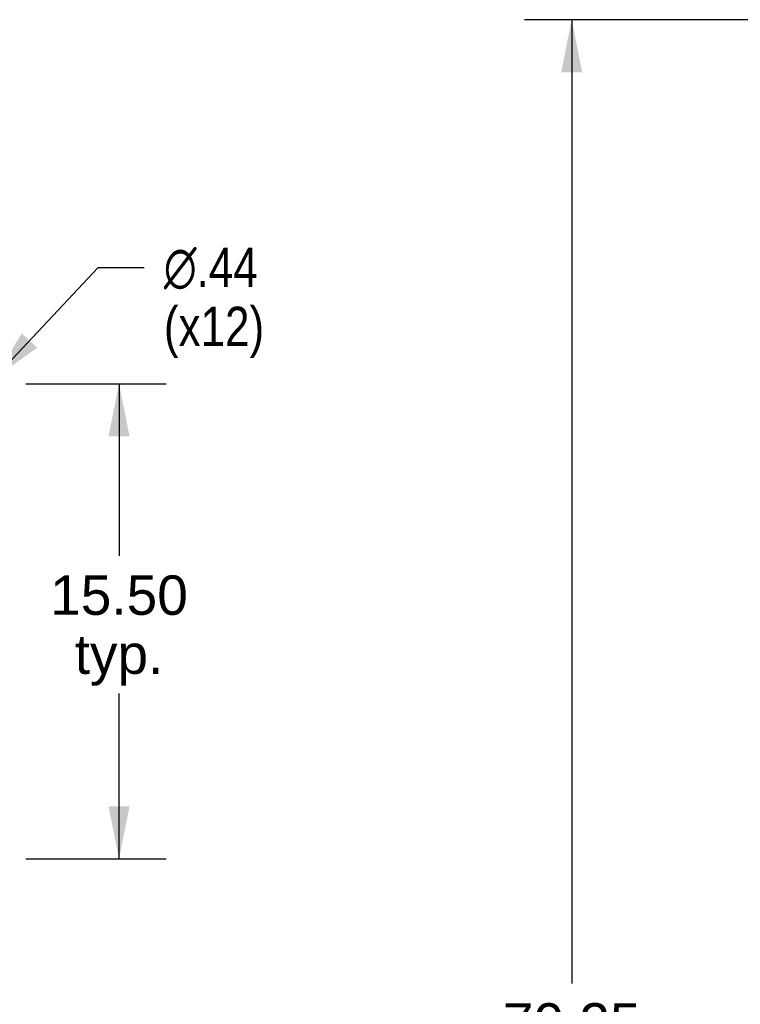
# Model space of a CAD drawing. Header units: inches. Extents: x 0 to 291, y 0 to 188.
# Tile 24 of 26: x 177 to 201, y 100 to 132. Entities that reach past the tile are written whole.
import ezdxf

# ---------------------------------------------------------------- set-up
doc = ezdxf.new("R2010")
doc.units = ezdxf.units.IN
doc.header["$LTSCALE"] = 16.01262
doc.header["$MEASUREMENT"] = 0
doc.layers.get('0').update_dxf_attribs({"linetype": 'CONTINUOUS'})
doc.layers.add('DIMENSIONS', color=7, linetype='CONTINUOUS')
doc.styles.get("Standard").update_dxf_attribs({"font": 'arial.ttf'})
doc.styles.add('TEXTSTYLE_1', font='gdt', dxfattribs={"width": 0.8})
doc.dimstyles.new('DIMSTYLE_1', dxfattribs={"dimtxt": 1.284435, "dimasz": 1.71258, "dimexe": 0.09, "dimexo": 0.07, "dimgap": 0.0375, "dimtad": 0, "dimtih": 1, "dimtoh": 1, "dimzin": 4, "dimdsep": 46, "dimtxsty": 'Standard', "dimblk": '_FILLED', "dimblk1": '_FILLED', "dimblk2": '_FILLED', "dimcen": 0.09, "dimadec": 3, "dimazin": 1, "dimtfac": 1, "dimtdec": 3, "dimtofl": 0, "dimtmove": 0, "dimatfit": 3, "dimldrblk": '_FILLED', "dimfxl": 0, "dimtolj": 1, "dimtzin": 4, "dimarcsym": 0})
doc.dimstyles.new('DIMSTYLE_2', dxfattribs={"dimtxt": 1.284435, "dimasz": 1.71258, "dimexe": 0.09, "dimexo": 0.07, "dimgap": 0.09, "dimtad": 0, "dimtih": 1, "dimtoh": 1, "dimzin": 4, "dimdsep": 46, "dimtxsty": 'Standard', "dimblk": '_FILLED', "dimblk1": '_FILLED', "dimblk2": '_FILLED', "dimcen": 0.09, "dimadec": 3, "dimazin": 1, "dimtfac": 1, "dimtdec": 3, "dimtofl": 0, "dimtmove": 0, "dimatfit": 1, "dimldrblk": '_FILLED', "dimfxl": 0, "dimtolj": 1, "dimtzin": 4, "dimarcsym": 0})

# ---------------------------------------------------------------- blocks, each defined once
blk = doc.blocks.new('_FILLED')
at = {"color": 0, "linetype": 'ByBlock'}
blk.add_solid([(0, 0), (-1, 0.2), (-1, -0.2)], dxfattribs=at)
blk = doc.blocks.new('*D3')
at = {"layer": 'DIMENSIONS', "color": 2, "linetype": 'Continuous'}
for p, q in [((205.233, 131.832), (193.561, 131.832)), ((195.102, 131.832), (195.102, 100.394)), ((195.102, 61.582), (195.102, 97.825)), ((205.233, 61.582), (193.561, 61.582))]:
    blk.add_line(p, q, dxfattribs=at)
at = {"layer": 'DIMENSIONS', "color": 2, "linetype": 'Continuous', "xscale": 1.7125797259, "yscale": 1.7125797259, "zscale": 1.7125797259}
for p, rotation in [((195.102, 131.832), 90), ((195.102, 61.582), 270)]:
    blk.add_blockref('_FILLED', p, dxfattribs=dict(at, rotation=rotation))
at = {"layer": 'DIMENSIONS', "color": 2, "linetype": 'Continuous', "insert": (195.102, 99.752), "char_height": 1.2844, "width": 4.48836, "attachment_point": 2, "line_spacing_factor": 0.9}
blk.add_mtext('70.25', dxfattribs=at)
blk = doc.blocks.new('*D16')
at = {"layer": 'DIMENSIONS', "color": 2, "linetype": 'Continuous'}
for p, q in [((177.297, 119.957), (181.88, 119.957)), ((180.339, 119.957), (180.339, 114.346)), ((180.339, 104.457), (180.339, 109.851)), ((177.297, 104.457), (181.88, 104.457))]:
    blk.add_line(p, q, dxfattribs=at)
at = {"layer": 'DIMENSIONS', "color": 2, "linetype": 'Continuous', "xscale": 1.7125797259, "yscale": 1.7125797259, "zscale": 1.7125797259}
for p, rotation in [((180.339, 119.957), 90), ((180.339, 104.457), 270)]:
    blk.add_blockref('_FILLED', p, dxfattribs=dict(at, rotation=rotation))
at = {"layer": 'DIMENSIONS', "color": 2, "linetype": 'Continuous', "insert": (180.339, 113.704), "char_height": 1.2844, "width": 4.48836, "attachment_point": 2, "line_spacing_factor": 0.9}
blk.add_mtext('15.50\\Ptyp.', dxfattribs=at)
blk = doc.blocks.new('*D17')
at = {"layer": 'DIMENSIONS', "color": 2, "linetype": 'Continuous'}
for p, q in [((176.248, 120.116), (179.662, 123.754)), ((179.662, 123.754), (181.161, 123.754))]:
    blk.add_line(p, q, dxfattribs=at)
at = {"layer": 'DIMENSIONS', "color": 2, "linetype": 'Continuous', "xscale": 1.7125797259, "yscale": 1.7125797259, "zscale": 1.7125797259, "rotation": 226.8104951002}
blk.add_blockref('_FILLED', (176.248, 120.116), dxfattribs=at)
at = {"layer": 'DIMENSIONS', "color": 2, "linetype": 'Continuous', "insert": (181.803, 124.396), "char_height": 1.28443, "width": 4.20505, "attachment_point": 1, "line_spacing_factor": 0.9, "style": 'TEXTSTYLE_1'}
blk.add_mtext('{\\fgdt;n}\\fArial;.44\\P(x12)', dxfattribs=at)

msp = doc.modelspace()

# ---------------------------------------------------------------- dimensions: what is measured, and where the dimension line sits
at = {"layer": 'DIMENSIONS', "color": 2, "linetype": 'Continuous'}
dim = msp.add_linear_dim(base=(195.102, 131.832), p1=(205.303, 61.582), p2=(205.303, 131.832), angle=90, dimstyle='DIMSTYLE_1', dxfattribs=at)
dim.commit()
dim.dimension.update_dxf_attribs({"geometry": '*D3', "text_midpoint": (195.107, 99.102), "dimtype": 160})
dim = msp.add_diameter_dim_2p(p1=(176.248, 120.116), p2=(175.948, 119.797), text='%%c<>\\P(x12)', dimstyle='DIMSTYLE_2', override={"dimpost": '<>'}, dxfattribs=at)
dim.commit()
dim.dimension.update_dxf_attribs({"geometry": '*D17', "text_midpoint": (183.906, 122.79), "dimtype": 163})
dim = msp.add_linear_dim(base=(180.339, 104.457), p1=(177.227, 119.957), p2=(177.227, 104.457), angle=270, text='<>\\Ptyp.', dimstyle='DIMSTYLE_1', dxfattribs=at)
dim.commit()
dim.dimension.update_dxf_attribs({"geometry": '*D16', "text_midpoint": (180.339, 112.099), "dimtype": 160})

doc.saveas('drawing.dxf')
